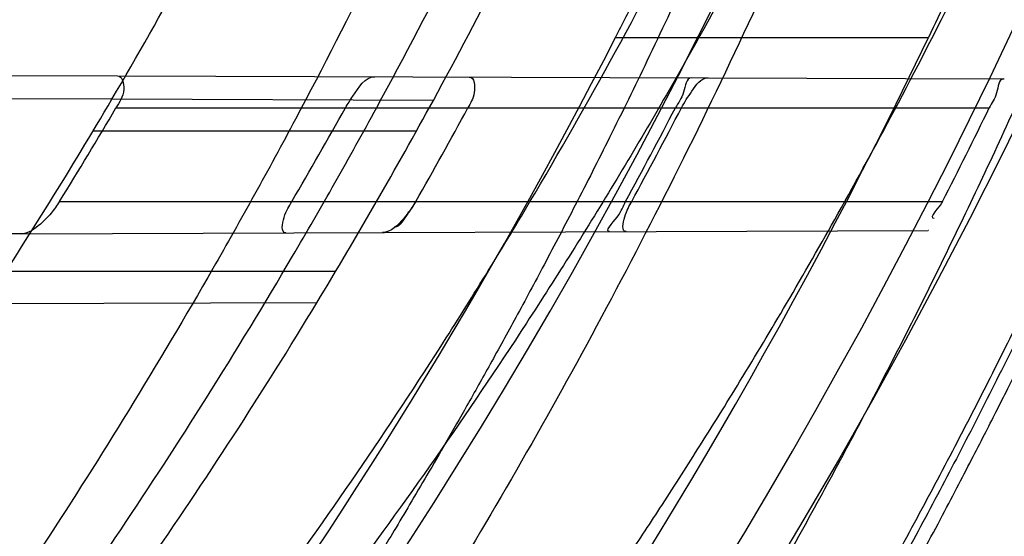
# Model space of a CAD drawing. Header units: millimetres. Extents: x 0 to 297, y 0 to 210.
# Tile 88 of 256: x 141.6695 to 141.7643, y 93.2968 to 93.3466. Entities that reach past the tile are written whole.
import ezdxf

# ---------------------------------------------------------------- set-up
doc = ezdxf.new("R2010")
doc.units = ezdxf.units.MM
doc.header["$LTSCALE"] = 16.335
doc.layers.get('0').update_dxf_attribs({"linetype": 'CONTINUOUS'})
for name, color, linetype in [('01_GLOBAL', 7, 'CONTINUOUS'), ('INTFCLR_1', 7, 'CONTINUOUS'), ('INTFCLR_144815', 7, 'CONTINUOUS')]:
    doc.layers.add(name, color=color, linetype=linetype)

msp = doc.modelspace()

# ---------------------------------------------------------------- linework, layer by layer
at = {"color": 7, "linetype": 'Continuous'}
msp.add_circle((142.5788034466, 92.2083412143), 3.42, dxfattribs=at)
at = {"color": 9, "linetype": 'Continuous'}
msp.add_arc((142.5788034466, 92.2083412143), 3.3761688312, 92.9674534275, 177.0325465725, dxfattribs=at)
at = {"layer": '01_GLOBAL', "color": 7, "linetype": 'Continuous'}
msp.add_circle((142.5788034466, 92.2083412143), 3.465, dxfattribs=at)
at = {"layer": 'INTFCLR_1', "color": 6, "linetype": 'Continuous'}
for p, q in [((141.5992258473, 93.34145601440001), (141.6788747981, 93.341177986)), ((141.7642351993, 93.3408800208), (141.7642709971, 93.3408798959)), ((141.6783353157, 93.3389298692), (141.6665647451, 93.33897095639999)), ((141.6696551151, 93.3259755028), (141.5872388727, 93.32568781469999)), ((141.7569869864, 93.3262803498), (141.7569505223, 93.3262802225))]:
    msp.add_line(p, q, dxfattribs=at)
at = {"layer": 'INTFCLR_1', "color": 9, "linetype": 'Continuous'}
for p, q in [((141.6788747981, 93.341177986), (141.7642351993, 93.3408800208)), ((141.7092979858, 93.3388217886), (141.6783353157, 93.3389298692)), ((141.6787271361, 93.3380928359), (141.7628447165, 93.3380928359)), ((141.7076592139, 93.3358428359), (141.6765069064, 93.3358428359)), ((141.6733032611, 93.3290928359), (141.7583541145, 93.3290928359)), ((141.6696551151, 93.3259755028), (141.7569505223, 93.3262802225)), ((141.699892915, 93.3223428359), (141.6681279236, 93.3223428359)), ((141.6980785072, 93.3193247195), (141.6660935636, 93.3192130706))]:
    msp.add_line(p, q, dxfattribs=at)
at = {"layer": 'INTFCLR_1', "color": 6, "linetype": 'Continuous'}
for centre, radius, start, end in [((141.273551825, 93.5765928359), 0.5431065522, 270, 90.00000002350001), ((141.273551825, 93.5765928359), 0.5161422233, 270, 90.00000002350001), ((141.273551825, 93.5765928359), 0.4693968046, 326.7481499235, 329.5812702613), ((141.273551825, 93.5765928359), 0.4963968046, 328.7836486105, 331.3802865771), ((141.2733141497, 93.5762817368), 0.470205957, 328.2843877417, 329.564842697), ((141.2736644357, 93.5768644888), 0.4893683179, 329.5817052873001, 330.7961649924), ((141.2733310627, 93.5762963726), 0.4997189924, 330.3510127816, 331.5315365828), ((141.2735937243, 93.576586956), 0.5172797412, 331.4155767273, 332.54483061), ((141.2741494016, 93.5765868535), 0.5173029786, 331.416991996, 332.5461806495), ((141.273592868, 93.5765875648), 0.5442858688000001, 332.9534276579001, 334.0122375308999)]:
    msp.add_arc(centre, radius, start, end, dxfattribs=at)
at = {"layer": 'INTFCLR_1', "color": 9, "linetype": 'Continuous'}
for radius, start, end in [(0.4693968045, 329.5812702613, 333.1113287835), (0.4963968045, 331.3802865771, 334.6943264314), (0.4963968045, 325.2879487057, 328.7836486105)]:
    msp.add_arc((141.273551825, 93.5765928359), radius, start, end, dxfattribs=at)
at = {"layer": 'INTFCLR_1', "color": 7, "linetype": 'Continuous'}
msp.add_arc((141.699237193, 93.3338831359), 0.0096575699, 321.9400444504, 330.26329359, dxfattribs=at)
at = {"layer": 'INTFCLR_1', "color": 6, "linetype": 'Continuous'}
for points, knots in [([(141.6277114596, 93.9635928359), (141.62722335, 93.9635928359), (141.6272941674, 93.9616186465), (141.6286240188, 93.9602168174), (141.6303773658, 93.9574436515), (141.6330579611, 93.9541787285), (141.636536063, 93.9498851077), (141.6409148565, 93.9446589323), (141.6460561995, 93.938503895), (141.6515635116, 93.9318371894), (141.6570035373, 93.92513003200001), (141.6620669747, 93.9187433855), (141.6667156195, 93.9127488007), (141.6709428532, 93.907173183), (141.6747632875, 93.9020253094), (141.678203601, 93.89729346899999), (141.6812975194, 93.892957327), (141.684076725, 93.8889918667), (141.6865629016, 93.8853864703), (141.6887839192, 93.8821174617), (141.6907670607, 93.879157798), (141.6925435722, 93.87647309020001), (141.6941233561, 93.874058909), (141.6955259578, 93.8718932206), (141.6967707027, 93.86995357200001), (141.6978866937, 93.8681999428), (141.6988796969, 93.86662771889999), (141.6997620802, 93.86522135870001), (141.7005836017, 93.8639042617), (141.7014128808, 93.86256652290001), (141.7023097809, 93.86111046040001), (141.7032931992, 93.8595026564), (141.7043734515, 93.85772284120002), (141.7055619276, 93.8557478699), (141.706875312, 93.8535443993), (141.7083246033, 93.8510862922), (141.7099237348, 93.84834019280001), (141.7116817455, 93.8452798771), (141.7136163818, 93.8418602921), (141.7157436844, 93.8380349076), (141.7180830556, 93.833744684), (141.7206593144, 93.82891480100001), (141.7234900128, 93.82347305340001), (141.726590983, 93.8173359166), (141.7299816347, 93.810401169), (141.7336899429, 93.8025259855), (141.7377398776, 93.7935382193), (141.7421529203, 93.78321811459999), (141.7469453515, 93.7713014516), (141.7521299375, 93.7574106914), (141.7576364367, 93.74122679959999), (141.7631009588, 93.7231958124), (141.7681397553, 93.7040775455), (141.7724835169, 93.68473862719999), (141.7760959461, 93.6653468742), (141.7789762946, 93.645979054), (141.7811396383, 93.6266321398), (141.78259316, 93.6073517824), (141.7833500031, 93.5881192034), (141.7834187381, 93.5689647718), (141.782807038, 93.54987085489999), (141.7815194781, 93.5308399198), (141.7795595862, 93.51188722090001), (141.7769236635, 93.4929746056), (141.7736112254, 93.47412732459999), (141.7696058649, 93.4553044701), (141.7649044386, 93.43652991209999), (141.7595680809, 93.41806413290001), (141.7539109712, 93.4008043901), (141.7483372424, 93.3854818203), (141.7431614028, 93.3723954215), (141.7384031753, 93.3611505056), (141.7340415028, 93.3514143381), (141.7300563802, 93.34293319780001), (141.7264192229, 93.3354991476), (141.7231040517, 93.3289574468), (141.7200858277, 93.32318225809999), (141.7173473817, 93.3180790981), (141.7148681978, 93.3135654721), (141.7126227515, 93.30956018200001), (141.7105887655, 93.305996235), (141.7087453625, 93.3028169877), (141.7070795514, 93.29998482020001), (141.705579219, 93.29746570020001), (141.7042282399, 93.2952218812), (141.7030062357, 93.2932118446), (141.701896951, 93.29140311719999), (141.7008702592, 93.2897422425), (141.6998448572, 93.28809591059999), (141.698741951, 93.2863382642), (141.697495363, 93.2843681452), (141.6960930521, 93.28217288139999), (141.6945138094, 93.27972619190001), (141.6927331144, 93.2769994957), (141.6907308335, 93.2739717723), (141.6884841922, 93.27062245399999), (141.6859642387, 93.26692415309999), (141.6831423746, 93.2628508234), (141.6799866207, 93.2583791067), (141.6764721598, 93.2534967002), (141.6725652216, 93.248182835), (141.668231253, 93.2424190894), (141.6634587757, 93.2362207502), (141.6582464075, 93.2296072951), (141.6526341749, 93.2226555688), (141.646910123, 93.21570810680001), (141.6415439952, 93.20927720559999), (141.6369559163, 93.20380754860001), (141.633315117, 93.19932400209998), (141.6305101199, 93.19592415), (141.6286771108, 93.1930397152), (141.6273060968, 93.1916061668), (141.6272194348, 93.1895928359), (141.6277114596, 93.1895928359)], [0, 0, 0, 0, 0.0017146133, 0.0041239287, 0.0077631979, 0.0127375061, 0.019147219, 0.0271011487, 0.0367138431, 0.0473099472, 0.0574795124, 0.0670486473, 0.07593967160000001, 0.0841262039, 0.0916267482, 0.0984583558, 0.1046766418, 0.1103381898, 0.1154683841, 0.1200606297, 0.1242209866, 0.1279830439, 0.1313690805, 0.1343557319, 0.1370466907, 0.1394649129, 0.141657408, 0.1435788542, 0.1452969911, 0.147110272, 0.1491076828, 0.1513042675, 0.1537308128, 0.1564212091, 0.1594011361, 0.1627417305, 0.1664450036, 0.1705638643, 0.1751393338, 0.1802462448, 0.1859394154, 0.1923045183, 0.1994748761, 0.2074861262, 0.2164579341, 0.2265900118, 0.2380620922, 0.2510852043, 0.2660147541, 0.2831767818, 0.3031618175, 0.3260557, 0.3493456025, 0.3725974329, 0.3956655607, 0.4186206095, 0.4413650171, 0.4640353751, 0.4865253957, 0.5089623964, 0.531306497, 0.5536180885, 0.5759523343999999, 0.598223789, 0.6206818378, 0.6431588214, 0.6658101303, 0.6886542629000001, 0.710664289, 0.7296002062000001, 0.7459208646, 0.7600932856, 0.7724882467, 0.7833944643, 0.793008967, 0.8015592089, 0.8091555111, 0.8158987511, 0.8219029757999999, 0.8272448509, 0.832028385, 0.8363175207, 0.8401542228, 0.8435703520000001, 0.8466171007, 0.8493545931, 0.8518335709, 0.8540704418, 0.8562135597, 0.8586467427, 0.8613594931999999, 0.864403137, 0.8677972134, 0.87158895, 0.8758429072, 0.8805481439, 0.8857559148, 0.8915631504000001, 0.8979547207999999, 0.9049814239, 0.9126947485, 0.9211229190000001, 0.9303127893, 0.9401736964, 0.9507020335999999, 0.9616958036, 0.9717974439, 0.9801138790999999, 0.9868020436, 0.9920080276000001, 0.9957951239, 0.9982716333, 1, 1, 1, 1]), ([(141.6277114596, 93.1895928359), (141.628171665, 93.1895928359), (141.6293857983, 93.19006169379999), (141.6315047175, 93.19118839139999), (141.6344755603, 93.1931057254), (141.6382959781, 93.1958294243), (141.6430293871, 93.1994736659), (141.6486619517, 93.204090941), (141.6548706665, 93.2094848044), (141.6611699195, 93.2152477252), (141.6671157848, 93.2209450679), (141.6725640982, 93.22637349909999), (141.6775235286, 93.2314965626), (141.6820174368, 93.23628843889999), (141.6860792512, 93.24074344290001), (141.6897364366, 93.2448601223), (141.6930192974, 93.248641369), (141.695970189, 93.25211257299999), (141.6986132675, 93.2552811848), (141.7009775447, 93.25816358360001), (141.7030883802, 93.2607771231), (141.7049778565, 93.2631493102), (141.7066938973, 93.26533073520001), (141.7083843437, 93.267503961), (141.7101852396, 93.2698473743), (141.7120971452, 93.2723692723), (141.7139888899, 93.2749001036), (141.7158471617, 93.2774191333), (141.7177807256, 93.2800762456), (141.719921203, 93.2830619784), (141.7223135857, 93.2864552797), (141.7249869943, 93.2903210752), (141.7279695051, 93.29472983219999), (141.7312859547, 93.2997545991), (141.7349620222, 93.3054853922), (141.739037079, 93.3120481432), (141.7435494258, 93.3195877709), (141.7485344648, 93.32828125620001), (141.7540294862, 93.3383627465), (141.760066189, 93.3501066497), (141.766684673, 93.36392390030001), (141.7737557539, 93.3800111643), (141.780825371, 93.39786298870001), (141.7874356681, 93.4166847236), (141.7933066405, 93.4357633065), (141.7983875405, 93.454912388), (141.8026952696, 93.4741114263), (141.8062277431, 93.4932588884), (141.8090134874, 93.5124067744), (141.811058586, 93.53147350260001), (141.8123825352, 93.5504894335), (141.8129971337, 93.5694357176), (141.8129122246, 93.5883156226), (141.8121342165, 93.6071403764), (141.8106673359, 93.62589803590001), (141.8085112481, 93.6445966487), (141.8056642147, 93.6632334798), (141.8021262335, 93.68178000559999), (141.7978831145, 93.7002777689), (141.7929277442, 93.71870359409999), (141.7872355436, 93.7370788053), (141.7808222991, 93.75530999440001), (141.7739442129, 93.77270942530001), (141.7670434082, 93.78846903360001), (141.7605810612, 93.8020326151), (141.7546880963, 93.8135696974), (141.7493295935, 93.823472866), (141.7444701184, 93.8320171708), (141.7400702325, 93.83943301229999), (141.7360941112, 93.8458959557), (141.7325006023, 93.8515538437), (141.7292596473, 93.8565142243), (141.726339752, 93.8608753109), (141.7237187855, 93.86470654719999), (141.7213647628, 93.8680818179), (141.7192605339, 93.87104888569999), (141.717372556, 93.87367216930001), (141.7156764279, 93.8759981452), (141.7140548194, 93.87819543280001), (141.7123690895, 93.88045363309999), (141.7105117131, 93.88291035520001), (141.7085985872, 93.8854056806), (141.7066793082, 93.8878747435), (141.7047357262, 93.8903431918), (141.7026024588, 93.8930148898), (141.7002196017, 93.8959525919), (141.69755058, 93.8991866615), (141.6945697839, 93.9027308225), (141.6912418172, 93.90660370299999), (141.6875371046, 93.9108152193), (141.6834171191, 93.91537787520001), (141.6788518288, 93.92028969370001), (141.6738154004, 93.9255385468), (141.6682758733, 93.9311042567), (141.6622344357, 93.93693821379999), (141.6557918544, 93.9428789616), (141.6493931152, 93.94847737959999), (141.6435362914, 93.95331061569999), (141.6386043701, 93.9571286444), (141.6346411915, 93.9599686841), (141.6315795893, 93.9619541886), (141.6294126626, 93.96311226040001), (141.6281767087, 93.9635928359), (141.6277114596, 93.9635928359)], [0, 0, 0, 0, 0.0015510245, 0.0042404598, 0.008161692, 0.0134191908, 0.0200669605, 0.0282845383, 0.0379646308, 0.04778133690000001, 0.0570562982, 0.0657163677, 0.0737008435, 0.0810864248, 0.08785639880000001, 0.09401872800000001, 0.09964461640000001, 0.1047327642, 0.1093734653, 0.1135510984, 0.1172970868, 0.1206958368, 0.1237721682, 0.1266512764, 0.1299751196, 0.1337328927, 0.1373171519, 0.1406241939, 0.1442827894, 0.1483924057, 0.1530055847, 0.1582756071, 0.1642330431, 0.1709447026, 0.1785661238, 0.1871788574, 0.1969791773, 0.2081785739, 0.2209513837, 0.2356728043, 0.2526768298, 0.2725784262, 0.2948857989, 0.3173719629, 0.3397942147, 0.362144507, 0.3841260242, 0.4060931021, 0.4277499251, 0.4493238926, 0.4707068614, 0.4919794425, 0.5131973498, 0.5343237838, 0.5554641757, 0.5765947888, 0.5977467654, 0.6189899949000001, 0.6402145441, 0.6616941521, 0.6832817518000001, 0.7050322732, 0.7268136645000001, 0.7463228, 0.7630041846, 0.7774428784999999, 0.7899800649, 0.8009502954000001, 0.8105690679, 0.8190401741, 0.8265233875, 0.8331581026, 0.8390096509, 0.8442114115, 0.8488026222, 0.8528784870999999, 0.8564706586, 0.8596954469, 0.8625805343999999, 0.8656744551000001, 0.8691928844, 0.8729603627, 0.8762716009, 0.879732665, 0.8835489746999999, 0.8877941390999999, 0.8924809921, 0.8976810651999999, 0.9034017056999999, 0.9096904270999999, 0.916584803, 0.9241199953, 0.932290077, 0.9411002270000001, 0.9505839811, 0.960593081, 0.9706330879, 0.9792338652, 0.9861845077, 0.991642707, 0.9956806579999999, 0.9984319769, 1, 1, 1, 1]), ([(141.6788747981, 93.341177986), (141.6793473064, 93.3411763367), (141.6797061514, 93.3394610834), (141.6790558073, 93.3386522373), (141.6787271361, 93.3380928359)], [0, 0, 0, 0, 0.4213878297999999, 1, 1, 1, 1]), ([(141.7008288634, 93.3380928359), (141.7010490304, 93.3384867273), (141.7017959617, 93.33956241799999), (141.7027211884, 93.34109474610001), (141.70365565, 93.3410914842)], [0, 0, 0, 0, 0.3256422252, 1, 1, 1, 1]), ([(141.7127549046, 93.3410597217), (141.7132740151, 93.3410579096), (141.7133771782, 93.3393070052), (141.7128784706, 93.3385624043), (141.7126238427, 93.3380928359)], [0, 0, 0, 0, 0.4928559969, 1, 1, 1, 1]), ([(141.7341507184, 93.3409850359), (141.7336298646, 93.340986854), (141.7335263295, 93.3393180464), (141.7328764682, 93.33859952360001), (141.7326132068, 93.3380928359)], [0, 0, 0, 0, 0.4770384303, 1, 1, 1, 1]), ([(141.733195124, 93.3380928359), (141.7334877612, 93.33865609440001), (141.7341714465, 93.3396376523), (141.7350653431, 93.3409818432), (141.735725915, 93.3409795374)], [0, 0, 0, 0, 0.4900277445, 1, 1, 1, 1]), ([(141.7642351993, 93.3408800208), (141.7637371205, 93.3408817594), (141.7636812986, 93.3392714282), (141.7630814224, 93.33857841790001), (141.7628447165, 93.3380928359)], [0, 0, 0, 0, 0.4797158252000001, 1, 1, 1, 1]), ([(141.6733032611, 93.3290928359), (141.6730547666, 93.3286907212), (141.6724842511, 93.32790158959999), (141.6713630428, 93.3267672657), (141.6703265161, 93.3259778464), (141.6696551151, 93.3259755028)], [0, 0, 0, 0, 0.2895293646, 0.5887639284, 1, 1, 1, 1]), ([(141.6950795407, 93.32606425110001), (141.6945856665, 93.3260625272), (141.6949305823, 93.3279414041), (141.6953812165, 93.3285972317), (141.6956722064, 93.3290928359)], [0, 0, 0, 0, 0.4621751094, 1, 1, 1, 1]), ([(141.72626845, 93.32617312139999), (141.725742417, 93.3261712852), (141.7274394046, 93.3278760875), (141.7275479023, 93.3285864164), (141.7278238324, 93.3290928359)], [0, 0, 0, 0, 0.4770224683, 1, 1, 1, 1]), ([(141.7278769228, 93.3261787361), (141.7274005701, 93.3261770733), (141.727761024, 93.3279713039), (141.7281457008, 93.328615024), (141.7284060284, 93.3290928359)], [0, 0, 0, 0, 0.46679429, 1, 1, 1, 1])]:
    msp.add_open_spline(points, degree=3, knots=knots, dxfattribs=at)
at = {"layer": 'INTFCLR_1', "color": 9, "linetype": 'Continuous'}
for points, knots in [([(141.7274621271, 93.7444100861), (141.7315912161, 93.73260804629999), (141.7390893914, 93.7083558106), (141.7462276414, 93.6771830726), (141.7497519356, 93.6563636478), (141.7511690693, 93.6465420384), (141.7520562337, 93.63993331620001), (141.7542266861, 93.62172821), (141.7563129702, 93.5917074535), (141.7560193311, 93.56158016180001), (141.75492511, 93.5431617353), (141.7544248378, 93.53644044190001), (141.7535799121, 93.5264371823), (141.7512498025, 93.5051367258), (141.7458257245, 93.4730218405), (141.7391945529, 93.44635307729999), (141.7346932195, 93.43104762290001), (141.7328673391, 93.4250457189), (141.7295794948, 93.4147503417), (141.7226337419, 93.3948776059), (141.7115361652, 93.3677887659), (141.7001192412, 93.3445285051), (141.6927555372, 93.3309518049), (141.6900841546, 93.32616319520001), (141.6861147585, 93.3191771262), (141.6775648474, 93.3047783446), (141.6639972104, 93.28405809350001), (141.6473654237, 93.26144055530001), (141.6353721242, 93.2466858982), (141.6284582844, 93.2385874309), (141.6258517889, 93.2355648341), (141.6214530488, 93.2305373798), (141.6133270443, 93.2214911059), (141.6044845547, 93.2120682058), (141.5965053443, 93.2037254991), (141.5917239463, 93.1987068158), (141.5879282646, 93.1946089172), (141.5854794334, 93.19177211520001), (141.5841304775, 93.1899788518), (141.5835709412, 93.18902726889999), (141.5832318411, 93.1883445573), (141.5833749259, 93.1874561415), (141.5852684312, 93.18784244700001), (141.5873513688, 93.1888408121), (141.5911230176, 93.19087984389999), (141.5947207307, 93.1931715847), (141.5976748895, 93.1951401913), (141.5995705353, 93.1964436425), (141.602756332, 93.1986733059), (141.6078515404, 93.20240372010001), (141.6149715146, 93.20793848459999), (141.62561538, 93.21669735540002), (141.6351418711, 93.22524116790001), (141.6434777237, 93.2332353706), (141.649452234, 93.23913163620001), (141.6602195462, 93.2502334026), (141.6755659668, 93.26754542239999), (141.6935858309, 93.2905631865), (141.7064887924, 93.3094194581), (141.7141583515, 93.3216829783), (141.7169899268, 93.32634221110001), (141.721250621, 93.3334910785), (141.7303494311, 93.3495428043), (141.743335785, 93.375597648), (141.7522698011, 93.3973723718), (141.7564146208, 93.40865082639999)], [0, 0, 0, 0, 0.0419354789, 0.08505031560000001, 0.1071497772, 0.1127379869, 0.1183317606, 0.1295131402, 0.1742263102, 0.2191466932, 0.230445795, 0.2361065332, 0.241751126, 0.2641147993, 0.3079545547, 0.3508736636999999, 0.3561840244, 0.3614616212, 0.3719139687, 0.3924297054, 0.4320526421, 0.4700131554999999, 0.4792642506, 0.483852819, 0.4884035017, 0.5062126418, 0.5400088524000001, 0.5714206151, 0.6003317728, 0.6037560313, 0.6071340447, 0.6137178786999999, 0.6261602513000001, 0.6479155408, 0.6570536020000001, 0.6648783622, 0.6711643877, 0.6757843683, 0.6774462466, 0.6786751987, 0.6794900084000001, 0.6799813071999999, 0.6813020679, 0.6842478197, 0.6888651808, 0.6950795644, 0.6987591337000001, 0.70073729, 0.7027989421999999, 0.7117993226, 0.7219139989, 0.7330405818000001, 0.7580265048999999, 0.7648041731, 0.7717766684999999, 0.7861782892, 0.816667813, 0.8493175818, 0.8841610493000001, 0.8932352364, 0.8978283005, 0.9024468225, 0.9211469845, 0.9596997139, 1, 1, 1, 1]), ([(141.5894748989, 93.1895928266), (141.5892979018, 93.1895928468), (141.5888645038, 93.1896782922), (141.5888868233, 93.190457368), (141.5893505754, 93.1912589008), (141.5901524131, 93.1924502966), (141.5913747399, 93.19393289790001), (141.5929802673, 93.19575471), (141.5949656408, 93.1978911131), (141.5971947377, 93.2002239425), (141.5996190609, 93.2027196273), (141.6031782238, 93.2063557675), (141.6105296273, 93.21384324), (141.6195432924, 93.22320786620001), (141.6278287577, 93.2322027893), (141.6323134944, 93.2372021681), (141.6349707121, 93.240207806), (141.642015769, 93.24825737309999), (141.6542358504, 93.2629238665), (141.6711890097, 93.2854196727), (141.6850238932, 93.3060388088), (141.6937443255, 93.3203727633), (141.6977917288, 93.32732574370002), (141.7005148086, 93.332090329), (141.7080176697, 93.34559306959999), (141.7196527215, 93.3687304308), (141.7309710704, 93.39569854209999), (141.7380553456, 93.41548603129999), (141.7414080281, 93.4257353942), (141.74326968, 93.43170979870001), (141.7478571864, 93.44693850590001), (141.754617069, 93.4734775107), (141.7601493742, 93.50545404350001), (141.7625257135, 93.5266628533), (141.7633872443, 93.5366215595), (141.7638973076, 93.5433123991), (141.7650129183, 93.56164671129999), (141.7653124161, 93.591641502), (141.7631848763, 93.6215275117), (141.7609722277, 93.63964749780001), (141.7600677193, 93.64622607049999), (141.758622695, 93.65600410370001), (141.7550282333, 93.6767350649), (141.7477475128, 93.7077732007), (141.7401050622, 93.7319029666), (141.7358975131, 93.7436438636)], [0, 0, 0, 0, 0.0008731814, 0.0017184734, 0.0032338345, 0.0055641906, 0.008732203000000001, 0.0127298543, 0.0175349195, 0.0231216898, 0.028646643, 0.0346996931, 0.0482229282, 0.0804128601, 0.09881585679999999, 0.1085510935, 0.1135452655, 0.1186072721, 0.1613234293, 0.207686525, 0.2575125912, 0.2837456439, 0.2904463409, 0.297201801, 0.3108185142, 0.3666506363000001, 0.4248611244, 0.4549770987, 0.470314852, 0.4780577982, 0.4858479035, 0.548777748, 0.6130125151, 0.6457681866, 0.6540348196, 0.6623247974, 0.6788712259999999, 0.7446474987, 0.8101274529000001, 0.8265054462, 0.8346996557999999, 0.8428862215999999, 0.8752668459, 0.9384715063, 1, 1, 1, 1]), ([(141.7649089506, 93.40958046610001), (141.7606921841, 93.39835655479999), (141.7516012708, 93.3766851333), (141.7383996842, 93.35077737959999), (141.729153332, 93.334819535), (141.7248221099, 93.3277097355), (141.7219426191, 93.32307423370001), (141.7141390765, 93.3108664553), (141.7010108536, 93.29209676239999), (141.682686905, 93.26919478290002), (141.6670865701, 93.25197248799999), (141.6561431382, 93.24092770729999), (141.6500687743, 93.23505894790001), (141.641588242, 93.22709638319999), (141.6318993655, 93.2185878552), (141.6210804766, 93.2098664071), (141.6138416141, 93.2043518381), (141.6086624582, 93.2006343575), (141.6054252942, 93.19841171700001), (141.6034970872, 93.1971115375), (141.6005042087, 93.19514859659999), (141.596782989, 93.19285223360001), (141.5933015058, 93.19093154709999), (141.5910052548, 93.189929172), (141.589904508, 93.1895927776), (141.5894748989, 93.1895928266)], [0, 0, 0, 0, 0.1254315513, 0.2455803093, 0.303919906, 0.3183349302, 0.3326730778, 0.3610075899, 0.4699051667, 0.5720939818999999, 0.66765685, 0.7128428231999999, 0.7347306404, 0.7560139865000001, 0.8345380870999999, 0.8695395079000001, 0.9013775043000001, 0.9297258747, 0.9362221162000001, 0.9424563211, 0.9540556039, 0.9736565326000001, 0.9882336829, 0.9955056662, 1, 1, 1, 1])]:
    msp.add_open_spline(points, degree=3, knots=knots, dxfattribs=at)
at = {"layer": 'INTFCLR_1', "color": 7, "linetype": 'Continuous'}
msp.add_open_spline([(141.7076229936, 93.329092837), (141.7072906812, 93.3285086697), (141.7064322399, 93.32737559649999), (141.7052157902, 93.32609132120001), (141.7043962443, 93.3260967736)], degree=3, knots=[0, 0, 0, 0, 0.4505609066, 1, 1, 1, 1], dxfattribs=at)
at = {"layer": 'INTFCLR_1', "color": 6, "linetype": 'Continuous'}
msp.add_open_spline([(141.7583541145, 93.3290928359), (141.7580767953, 93.32854965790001), (141.7569168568, 93.32745884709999), (141.7575267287, 93.327460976)], degree=3, dxfattribs=at)
at = {"layer": 'INTFCLR_1', "color": 7, "linetype": 'Continuous'}
msp.add_open_spline([(141.706841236, 93.3279293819), (141.7064546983, 93.32744417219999), (141.7061537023, 93.32660753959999), (141.7055333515, 93.3266053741)], degree=3, dxfattribs=at)
at = {"layer": 'INTFCLR_144815', "color": 9, "linetype": 'Continuous'}
msp.add_line((141.726852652, 93.3448894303), (141.7569966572, 93.3448894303), dxfattribs=at)
at = {"layer": 'INTFCLR_144815', "color": 6, "linetype": 'Continuous'}
for radius in [0.5743020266, 0.5472855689]:
    msp.add_circle((141.273551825, 93.5765928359), radius, dxfattribs=at)
for radius, start, end in [(0.7917112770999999, 313.9937911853, 154.5150993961), (0.7647112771, 312.9543589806, 154.5144414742), (0.73941501, 282.2440355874, 71.2863570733), (0.5949342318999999, 45.0000000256, 314.9999999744), (0.5938695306, 44.999999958, 315.000000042), (0.5930090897, 44.99999997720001, 315.0000000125), (0.5834285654, 308.490992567, 51.50900743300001), (0.6104450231, 316.9838592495, 43.0161407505), (0.5760164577, 313.9992414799, 46.00075850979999), (0.5361020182, 295.6072723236, 334.3927276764), (0.5090855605, 297.0737153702, 332.9262846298)]:
    msp.add_arc((141.273551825, 93.5765928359), radius, start, end, dxfattribs=at)
at = {"layer": 'INTFCLR_144815', "color": 9, "linetype": 'Continuous'}
for centre, radius, start, end in [((141.273551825, 93.5765928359), 0.7345008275, 292.4997540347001, 54.0964566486), ((141.2735550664, 93.5765943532), 0.6625959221, 292.4997540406, 54.09645665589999), ((141.2735749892, 93.5765983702), 0.6513931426, 311.2505121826, 48.7494878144), ((141.2735518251, 93.5765928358), 0.5937131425, 314.0862202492, 45.9137797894), ((141.273551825, 93.5765928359), 0.5795156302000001, 313.8592910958, 46.1407088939), ((141.273551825, 93.5765928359), 0.5757241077, 314.0319604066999, 45.9680396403)]:
    msp.add_arc(centre, radius, start, end, dxfattribs=at)
at = {"layer": 'INTFCLR_144815', "color": 6, "linetype": 'Continuous'}
for points, knots in [([(141.6746009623, 93.1760929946), (141.6743294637, 93.1760979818), (141.6739346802, 93.1770195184), (141.6745467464, 93.1778388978), (141.6750158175, 93.17883374), (141.6756162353, 93.1797931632), (141.6763427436, 93.18091902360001), (141.6772268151, 93.1822020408), (141.6782605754, 93.1836515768), (141.6794495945, 93.1852715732), (141.6807951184, 93.18706860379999), (141.6822994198, 93.18904864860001), (141.6839649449, 93.1912193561), (141.6857956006, 93.1935906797), (141.6877946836, 93.1961725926), (141.6899625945, 93.1989721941), (141.6922956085, 93.2019921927), (141.6947877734, 93.2052332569), (141.6974360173, 93.20870055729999), (141.7002434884, 93.21240829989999), (141.7032142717, 93.2163732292), (141.7063442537, 93.22060254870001), (141.7096232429, 93.2250961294), (141.7130388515, 93.22985135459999), (141.7165811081, 93.2348694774), (141.7202374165, 93.2401484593), (141.7239937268, 93.2456843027), (141.7278347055, 93.251470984), (141.731743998, 93.2575005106), (141.735704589, 93.26376313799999), (141.7396991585, 93.2702476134), (141.7437104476, 93.2769414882), (141.7477216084, 93.28383147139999), (141.7517165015, 93.2909037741), (141.7556799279, 93.2981444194), (141.7595977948, 93.3055395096), (141.7634572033, 93.3130754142), (141.767246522, 93.3207389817), (141.7709553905, 93.32851766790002), (141.7745746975, 93.3363996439), (141.7780965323, 93.3443738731), (141.7815140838, 93.35243008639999), (141.7848215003, 93.3605586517), (141.7880144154, 93.3687521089), (141.7910827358, 93.3769863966), (141.7940232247, 93.38525192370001), (141.7968372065, 93.39355072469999), (141.7995279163, 93.40189302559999), (141.8020958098, 93.4102817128), (141.8045374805, 93.4187064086), (141.8068514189, 93.42716225), (141.8090350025, 93.4356385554), (141.811086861, 93.444127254), (141.8130074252, 93.4526268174), (141.8147973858, 93.4611370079), (141.8164574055, 93.4696578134), (141.8179878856, 93.4781882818), (141.8193889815, 93.4867260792), (141.8206608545, 93.49526836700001), (141.8218038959, 93.5038134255), (141.8228186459, 93.5123607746), (141.8237055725, 93.5209097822), (141.8244651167, 93.5294599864), (141.8250976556, 93.5380107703), (141.8256035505, 93.54656205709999), (141.825983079, 93.55511352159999), (141.8262364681, 93.5636652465), (141.8263638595, 93.57221696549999), (141.8263653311, 93.5807687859), (141.8262408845, 93.58932047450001), (141.825990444, 93.5978721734), (141.8256138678, 93.6064236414), (141.8251109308, 93.61497493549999), (141.8244813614, 93.6235256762), (141.8237248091, 93.6320757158), (141.8228408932, 93.64062454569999), (141.821829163, 93.64917180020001), (141.8206891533, 93.6577167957), (141.8194203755, 93.6662587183), (141.8180223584, 93.67479645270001), (141.8164946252, 93.6833288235), (141.8148367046, 93.6918545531), (141.8130483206, 93.7003713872), (141.8111294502, 93.708876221), (141.8090801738, 93.7173660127), (141.8069004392, 93.7258386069), (141.8045900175, 93.7342926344), (141.8021489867, 93.7427256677), (141.7995780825, 93.7511333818), (141.7968786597, 93.7595102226), (141.794052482, 93.76785030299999), (141.7911015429, 93.7761479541), (141.7880284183, 93.78439680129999), (141.7848363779, 93.7925896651), (141.7815294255, 93.8007186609), (141.7781123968, 93.8087751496), (141.7745910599, 93.8167496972), (141.7709722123, 93.8246320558), (141.7672637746, 93.83241116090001), (141.7634748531, 93.84007518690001), (141.7596157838, 93.8476116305), (141.7556981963, 93.85500733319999), (141.7517349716, 93.8622486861), (141.7477402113, 93.8693217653), (141.7437291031, 93.8762126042), (141.7397177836, 93.8829074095), (141.7357230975, 93.8893928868), (141.7317622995, 93.8956565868), (141.7278527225, 93.90168723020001), (141.7240113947, 93.9074750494), (141.7202546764, 93.9130120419), (141.7165979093, 93.9182921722), (141.7130551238, 93.92331147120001), (141.7096387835, 93.92806808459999), (141.7063596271, 93.93256220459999), (141.7032265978, 93.9367959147), (141.7002468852, 93.9407729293), (141.6974259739, 93.9444983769), (141.6947677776, 93.947978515), (141.6922747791, 93.9512204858), (141.689948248, 93.9542320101), (141.6877884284, 93.957021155), (141.6857947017, 93.9595961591), (141.6839658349, 93.96196516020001), (141.6823001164, 93.9641361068), (141.6807955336, 93.9661165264), (141.6794499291, 93.96791362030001), (141.6782609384, 93.9695336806), (141.6772266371, 93.97098359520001), (141.6763438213, 93.9722659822), (141.6756133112, 93.9733940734), (141.6750243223, 93.9743472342), (141.6745991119, 93.9751992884), (141.6741632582, 93.9759468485), (141.6741898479, 93.9770851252), (141.6746009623, 93.97709267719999)], [0, 0, 0, 0, 0.0009311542, 0.0023661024, 0.0034197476, 0.004708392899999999, 0.006238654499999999, 0.0080169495, 0.0100497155, 0.0123440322, 0.0149074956, 0.0177478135, 0.0208710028, 0.0242896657, 0.0280205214, 0.0320682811, 0.0364316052, 0.0411066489, 0.04608797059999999, 0.0513925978, 0.0570544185, 0.0630770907, 0.069434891, 0.0761294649, 0.08315356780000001, 0.09049758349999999, 0.0981493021, 0.1060937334, 0.1143137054, 0.1227901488, 0.1315025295, 0.1404294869, 0.1495493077, 0.1588404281, 0.1682819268, 0.1778537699, 0.1875370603, 0.197314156, 0.207168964, 0.217086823, 0.2270545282, 0.2370604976, 0.2470942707, 0.2571461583, 0.2672135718, 0.2772260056, 0.2872285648, 0.2972614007, 0.3072826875, 0.3173107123, 0.3273382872, 0.3373435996, 0.3473246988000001, 0.3572841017, 0.367223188, 0.3771444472, 0.387051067, 0.3969410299, 0.4068119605, 0.4166652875, 0.4265028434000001, 0.4363264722, 0.4461370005, 0.4559367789, 0.4657270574, 0.4755104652, 0.4852884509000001, 0.4950636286, 0.5048374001, 0.5146124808, 0.5243903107, 0.5341735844, 0.5439637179, 0.5537632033, 0.5635732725, 0.5733961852, 0.5832332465, 0.5930862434, 0.6029564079, 0.6128446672, 0.6227518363, 0.6326790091, 0.6426268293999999, 0.6525927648, 0.6625749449, 0.6725742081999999, 0.6825911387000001, 0.6926266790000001, 0.7026779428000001, 0.7127386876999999, 0.7228052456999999, 0.7328732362, 0.7429368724, 0.7529895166, 0.7630233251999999, 0.7730292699, 0.7829971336, 0.7929151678, 0.8027701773, 0.8125475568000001, 0.8222311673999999, 0.8318035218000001, 0.8412455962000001, 0.8505374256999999, 0.8596580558, 0.8685859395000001, 0.8772993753, 0.8857769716, 0.8939982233, 0.9019439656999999, 0.9095970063, 0.9169424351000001, 0.9239679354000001, 0.9306640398, 0.9370242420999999, 0.9430448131, 0.9487246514, 0.9540648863, 0.9590688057, 0.9637413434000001, 0.9680887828, 0.9721183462, 0.9758379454, 0.9792560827, 0.9823810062, 0.9852211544, 0.9877847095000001, 0.9900792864, 0.992112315, 0.993890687, 0.995421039, 0.9967097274, 0.9977633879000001, 0.9985900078, 1, 1, 1, 1]), ([(141.6876600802, 93.9635928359), (141.6873876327, 93.9635928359), (141.6869901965, 93.9626640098), (141.6875708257, 93.9618304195), (141.6880138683, 93.96081402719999), (141.6885845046, 93.9598337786), (141.6892758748, 93.95868324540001), (141.6901180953, 93.95737211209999), (141.6911032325, 93.9558912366), (141.6922361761, 93.95423713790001), (141.693517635, 93.95240368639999), (141.6949495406, 93.9503850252), (141.696533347, 93.9481745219), (141.6982702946, 93.94576541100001), (141.7001613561, 93.9431504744), (141.702206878, 93.9403225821), (141.7044067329, 93.93727439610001), (141.7067598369, 93.9339990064), (141.7092643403, 93.9304896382), (141.7119171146, 93.9267403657), (141.7147138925, 93.9227459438), (141.7176489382, 93.9185023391), (141.7207150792, 93.9140067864), (141.7239035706, 93.9092581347), (141.7272041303, 93.90425699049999), (141.7306050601, 93.8990057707), (141.7340933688, 93.8935087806), (141.737654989, 93.8877721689), (141.7412750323, 93.881803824), (141.7449380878, 93.87561318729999), (141.7486285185, 93.8692110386), (141.7523307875, 93.8626091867), (141.7560297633, 93.8558201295), (141.759710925, 93.848856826), (141.7633605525, 93.841732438), (141.7669658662, 93.83446010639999), (141.7705151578, 93.82705267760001), (141.7739978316, 93.81952255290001), (141.7774044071, 93.81188158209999), (141.7807265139, 93.8041409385), (141.7839568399, 93.7963110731), (141.7870890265, 93.7884017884), (141.7901177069, 93.7804219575), (141.7930382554, 93.77237995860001), (141.7958469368, 93.7642830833), (141.7985405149, 93.75613842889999), (141.8011165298, 93.74795190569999), (141.8035728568, 93.7397293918), (141.8059080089, 93.7314755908), (141.8081207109, 93.7231952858), (141.8102101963, 93.71489212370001), (141.8121758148, 93.70656992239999), (141.814017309, 93.698231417), (141.8157344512, 93.6898796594), (141.8173273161, 93.68151664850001), (141.8187959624, 93.67314474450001), (141.8201406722, 93.66476527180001), (141.8213616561, 93.6563800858), (141.8224592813, 93.6479900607), (141.823433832, 93.6395966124), (141.8242856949, 93.6312001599), (141.8250151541, 93.62280178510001), (141.8256225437, 93.6144016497), (141.8261081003, 93.60600059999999), (141.8264720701, 93.59759857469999), (141.826714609, 93.58919624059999), (141.8268358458, 93.5807934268), (141.8268358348, 93.5723907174), (141.8267145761, 93.56398791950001), (141.8264720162, 93.55558560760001), (141.8261080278, 93.5471836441), (141.8256224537, 93.5387826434), (141.8250150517, 93.5303826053), (141.8242855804, 93.5219843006), (141.823433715, 93.5135879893), (141.8224591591, 93.5051946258), (141.8213615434, 93.496804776), (141.8201405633, 93.4884196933), (141.818795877, 93.48004042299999), (141.8173272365, 93.4716685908), (141.8157344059, 93.4633057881), (141.8140172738, 93.4549540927), (141.8121758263, 93.4466158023), (141.8102102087, 93.43829360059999), (141.8081207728, 93.4299906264), (141.805908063, 93.4217102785), (141.8035729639, 93.4134566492), (141.801116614, 93.4052340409), (141.7985406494, 93.3970476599), (141.7958470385, 93.38890288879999), (141.7930384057, 93.3808061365), (141.7901178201, 93.3727640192), (141.7870891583, 93.3647842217), (141.7839569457, 93.3568748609), (141.7807266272, 93.34904500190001), (141.7774045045, 93.3413043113), (141.7739979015, 93.33366327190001), (141.7705152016, 93.3261330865), (141.7669658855, 93.3187256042), (141.7633605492, 93.3114532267), (141.759710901, 93.30432879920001), (141.7560297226, 93.2973654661), (141.7523307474, 93.29057641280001), (141.748628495, 93.2839745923), (141.7449380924, 93.2775724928), (141.7412750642, 93.27138190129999), (141.737655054, 93.2654136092), (141.7340934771, 93.2596770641), (141.7306052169, 93.25418014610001), (141.7272043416, 93.24892900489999), (141.7239038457, 93.2439279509), (141.7207154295, 93.2391794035), (141.7176493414, 93.23468391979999), (141.7147143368, 93.23044036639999), (141.7119175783, 93.226445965), (141.7092648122, 93.2226966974), (141.7067603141, 93.2191873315), (141.7044071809, 93.2159118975), (141.702207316, 93.21286369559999), (141.700161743, 93.2100357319), (141.6982706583, 93.2074207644), (141.6965336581, 93.2050115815), (141.6949498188, 93.2028010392), (141.6935178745, 93.2007823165), (141.6922363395, 93.1989487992), (141.691103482, 93.19729470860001), (141.6901178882, 93.1958135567), (141.6892769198, 93.1945030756), (141.6885816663, 93.193350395), (141.6880221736, 93.19237622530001), (141.6876198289, 93.19150727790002), (141.6872095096, 93.190741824), (141.687244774, 93.1895928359), (141.6876600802, 93.1895928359)], [0, 0, 0, 0, 0.0009748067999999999, 0.0024843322, 0.0035889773, 0.0049377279, 0.0065370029, 0.0083930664, 0.0105121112, 0.0129009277, 0.0155662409, 0.0185155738, 0.0217561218, 0.0252958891, 0.029142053, 0.0333024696, 0.0377835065, 0.0425919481, 0.0477324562, 0.0532095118, 0.059024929, 0.0651792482, 0.071670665, 0.0784946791, 0.0856442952, 0.09310988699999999, 0.1008792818, 0.1089378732, 0.1172690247, 0.1258543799, 0.1346742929, 0.1437082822, 0.1529356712, 0.1623360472, 0.1718891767, 0.1815756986, 0.1913773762, 0.2012771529, 0.211259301, 0.2213094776, 0.2314148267, 0.2415638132, 0.2517458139, 0.2619526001, 0.2721754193, 0.2824085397, 0.2926450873, 0.3028812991, 0.3131119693, 0.3233349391, 0.3335463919, 0.3437455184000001, 0.3539296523, 0.3640990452, 0.3742517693, 0.3843890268, 0.3945097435, 0.4046157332, 0.4147062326, 0.4247836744, 0.4348478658, 0.4449015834, 0.4549448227, 0.4649806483, 0.4750093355, 0.4850340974, 0.4950553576, 0.5050763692, 0.5150976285, 0.5251223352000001, 0.5351510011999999, 0.5451866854, 0.5552299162, 0.5652834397, 0.5753475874, 0.5854247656, 0.5955152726, 0.6056208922, 0.6157416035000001, 0.6258785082, 0.6360313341, 0.6462002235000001, 0.6563845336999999, 0.6665832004, 0.6767949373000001, 0.6870173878, 0.6972484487, 0.7074841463, 0.7177211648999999, 0.7279537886, 0.7381770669, 0.7483834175, 0.7585658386, 0.7687147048, 0.7788200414, 0.7888703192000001, 0.7988525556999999, 0.8087524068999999, 0.8185541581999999, 0.8282407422, 0.8377939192, 0.8471943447, 0.8564217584, 0.8654556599, 0.8742755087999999, 0.8828608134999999, 0.8911918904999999, 0.8992503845, 0.907019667, 0.9144851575, 0.9216346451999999, 0.9284584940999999, 0.9349497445, 0.9411040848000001, 0.9469194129, 0.9523964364, 0.9575370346, 0.9623454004, 0.9668266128, 0.9709869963, 0.9748333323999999, 0.9783730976, 0.9816137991, 0.9845631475, 0.9872286, 0.9896174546, 0.9917366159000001, 0.9935927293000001, 0.995192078, 0.9965408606, 0.9976455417, 0.9985140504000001, 1, 1, 1, 1]), ([(141.7908088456, 93.5765928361), (141.7908088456, 93.57127953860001), (141.7906525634, 93.5606470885), (141.7899491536, 93.5447010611), (141.7887751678, 93.5287546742), (141.7871271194, 93.51280914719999), (141.7850015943, 93.4968670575), (141.7823948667, 93.48093315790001), (141.7793016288, 93.4650146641), (141.7757175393, 93.4491220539), (141.7716413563, 93.43326967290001), (141.7670698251, 93.4174789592), (141.7620073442, 93.4017749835), (141.7564585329, 93.38619054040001), (141.7504384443, 93.37076715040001), (141.7439673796, 93.3555543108), (141.7370796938, 93.3406137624), (141.7298227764, 93.3260176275), (141.7222605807, 93.3118515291), (141.7144767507, 93.2982091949), (141.7065733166, 93.2851908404), (141.6986695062, 93.27289842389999), (141.6908948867, 93.2614257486), (141.6833811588, 93.2508500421), (141.6762501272, 93.24122325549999), (141.6696044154, 93.2325659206), (141.6635210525, 93.2248708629), (141.6580483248, 93.21810683), (141.6532152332, 93.2122208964), (141.649021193, 93.2071580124), (141.6454650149, 93.20284632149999), (141.6425175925, 93.1992446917), (141.6401862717, 93.1962576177), (141.6383808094, 93.1939484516), (141.6372501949, 93.19201130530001), (141.6363191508, 93.19093734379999), (141.6364430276, 93.1895928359), (141.6367999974, 93.1895928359)], [0, 0, 0, 0, 0.0373969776, 0.0748305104, 0.1123278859, 0.1499208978, 0.1876426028, 0.2255106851, 0.2635438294, 0.3017616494, 0.3401610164, 0.3787310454, 0.4174490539, 0.4562752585, 0.4951477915, 0.5339633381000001, 0.5726158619, 0.6109244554, 0.6486768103, 0.6856239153, 0.7214601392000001, 0.7558561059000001, 0.7884730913, 0.8189949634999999, 0.8471589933, 0.8727898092, 0.8958085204, 0.9161981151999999, 0.9340282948, 0.9494114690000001, 0.9624736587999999, 0.9733586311, 0.9821878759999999, 0.9890812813, 0.9941468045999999, 0.9974875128, 1, 1, 1, 1]), ([(141.6617698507, 93.1760929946), (141.6615040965, 93.17609779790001), (141.6610997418, 93.1769862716), (141.6617182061, 93.17778748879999), (141.6621863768, 93.17874933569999), (141.6627882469, 93.1796796), (141.6635160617, 93.1807709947), (141.6644022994, 93.1820153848), (141.6654390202, 93.1834218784), (141.6666320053, 93.1849944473), (141.6679824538, 93.1867393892), (141.669492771, 93.18866264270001), (141.6711648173, 93.1907708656), (141.6730004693, 93.19307116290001), (141.6750016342, 93.19557147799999), (141.6771699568, 93.1982801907), (141.6795068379, 93.20120624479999), (141.6820130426, 93.20435872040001), (141.6846888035, 93.20774703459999), (141.6875331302, 93.2113801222), (141.6905433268, 93.2152658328), (141.6937142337, 93.21940988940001), (141.6970382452, 93.2238157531), (141.700505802, 93.22848506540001), (141.7041058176, 93.2334180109), (141.7078256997, 93.23861312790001), (141.7116512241, 93.2440668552), (141.7155666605, 93.24977337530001), (141.7195551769, 93.2557248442), (141.723599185, 93.261911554), (141.7276807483, 93.26832222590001), (141.7317819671, 93.2749443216), (141.7358853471, 93.2817643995), (141.7399741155, 93.28876846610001), (141.7440324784, 93.2959423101), (141.7480458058, 93.3032717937), (141.7520007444, 93.3107430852), (141.7558852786, 93.3183428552), (141.7596887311, 93.3260584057), (141.763401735, 93.3338777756), (141.7670161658, 93.3417897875), (141.7705250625, 93.34978408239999), (141.7739225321, 93.35785111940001), (141.7772036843, 93.36598224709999), (141.7803644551, 93.374169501), (141.7834015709, 93.3824057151), (141.7863124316, 93.3906844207), (141.7890950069, 93.3989997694), (141.7917478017, 93.4073466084), (141.7942696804, 93.4157201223), (141.7966599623, 93.4241163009), (141.7989181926, 93.4325313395), (141.8010442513, 93.44096216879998), (141.8030381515, 93.44940584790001), (141.8049001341, 93.45786006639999), (141.806630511, 93.4663226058), (141.8082297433, 93.47479181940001), (141.8096983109, 93.48326611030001), (141.8110367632, 93.4917442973), (141.8122456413, 93.50022525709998), (141.8133255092, 93.50870822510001), (141.8142768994, 93.517192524), (141.8151003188, 93.5256776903), (141.8157962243, 93.5341633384), (141.8163650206, 93.5426492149), (141.81680705, 93.5511351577), (141.8171225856, 93.5596210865), (141.8173118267, 93.568106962), (141.8173538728, 93.5737644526), (141.8173538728, 93.5765928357)], [0, 0, 0, 0, 0.00181501, 0.0045946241, 0.006643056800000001, 0.0091526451, 0.0121366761, 0.0156081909, 0.0195807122, 0.0240687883, 0.0290862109, 0.0346476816, 0.0407671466, 0.0474603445, 0.0547437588, 0.0626358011, 0.0711532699, 0.0803146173, 0.09013637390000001, 0.1006350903, 0.1118217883, 0.1237004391, 0.136266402, 0.1495090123, 0.1634151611, 0.1779670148, 0.1931399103, 0.2089038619, 0.225223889, 0.2420611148, 0.2593736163, 0.2771176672, 0.2952488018, 0.3137228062, 0.3324966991, 0.3515294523, 0.3707824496, 0.3902198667, 0.4098089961, 0.4295201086, 0.4493266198, 0.4692049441, 0.4891342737, 0.5090965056, 0.5290766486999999, 0.5490606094, 0.5690374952, 0.588998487, 0.6089348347, 0.6288413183, 0.6487120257, 0.6685443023, 0.6883346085, 0.7080823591, 0.727785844, 0.7474459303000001, 0.7670626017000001, 0.7866380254, 0.8061732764, 0.8256710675, 0.8451338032, 0.8645648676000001, 0.88396741, 0.9033451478, 0.9227018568, 0.9420414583, 0.9613681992, 0.9806862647, 1, 1, 1, 1]), ([(141.697273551, 93.1987577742), (141.6967799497, 93.19876639), (141.6969977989, 93.20071470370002), (141.6979966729, 93.20218160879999), (141.6994788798, 93.20494463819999), (141.7016336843, 93.20820177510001), (141.7044286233, 93.21240306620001), (141.7078886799, 93.2174400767), (141.7120101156, 93.2234249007), (141.7166417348, 93.2301918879), (141.7214502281, 93.2373217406), (141.7260779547, 93.244329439), (141.7303241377, 93.2508937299), (141.7341755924, 93.2569834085), (141.7376517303, 93.262598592), (141.7407854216, 93.2677615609), (141.7435925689, 93.2724770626), (141.7461025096, 93.2767679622), (141.7483413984, 93.28065915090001), (141.7503553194, 93.2842133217), (141.7523056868, 93.2877024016), (141.7542810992, 93.2912888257), (141.756251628, 93.29492474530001), (141.7580746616, 93.29834009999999), (141.7596819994, 93.3013947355), (141.7610993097, 93.3041215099), (141.7623496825, 93.306553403), (141.7635115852, 93.308836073), (141.7646807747, 93.311157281), (141.7659513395, 93.31370689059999), (141.7673560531, 93.3165600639), (141.7689129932, 93.3197656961), (141.7706388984, 93.3233755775), (141.7725498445, 93.3274446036), (141.7746595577, 93.332028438), (141.7769897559, 93.33720993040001), (141.7795554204, 93.3430711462), (141.7823768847, 93.349717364), (141.7854814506, 93.3572928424), (141.7888947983, 93.3659765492), (141.7926360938, 93.3759843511), (141.796710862, 93.38754701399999), (141.8011256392, 93.4010114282), (141.8057663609, 93.4164953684), (141.8103228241, 93.4334780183), (141.8144933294, 93.4511964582), (141.8181123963, 93.4690259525), (141.8211696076, 93.4869143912), (141.8236662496, 93.5048355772), (141.8256051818, 93.52279889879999), (141.8269849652, 93.5407541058), (141.8278090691, 93.5586917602), (141.8279920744, 93.5706326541), (141.8279920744, 93.5765928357)], [0, 0, 0, 0, 0.0036397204, 0.0085369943, 0.0157954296, 0.0255088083, 0.0378134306, 0.0528137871, 0.0706279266, 0.09136563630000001, 0.1132788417, 0.1340284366, 0.1532798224, 0.1709168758, 0.1871507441, 0.2019689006, 0.2154440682, 0.2276101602, 0.2386187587, 0.2485421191, 0.257728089, 0.268088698, 0.2787291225, 0.288218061, 0.2966314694, 0.3041773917, 0.3108751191, 0.3167920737, 0.3230614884, 0.3300369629, 0.337794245, 0.3465081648, 0.3563110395, 0.3672939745, 0.3796510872, 0.3935134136, 0.4091801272, 0.426821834, 0.4467452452, 0.4695381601, 0.4956096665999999, 0.5255127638, 0.5599184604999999, 0.6000687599, 0.6446728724, 0.6895337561, 0.7342496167, 0.7787833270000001, 0.8233104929, 0.8676315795, 0.9119694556, 0.9560574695, 1, 1, 1, 1]), ([(141.854556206, 93.5765928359), (141.854556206, 93.5706762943), (141.854365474, 93.5588297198), (141.8535059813, 93.5410620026), (141.8520698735, 93.5232926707), (141.8500539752, 93.5055347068), (141.8474538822, 93.4877964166), (141.8442648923, 93.4700896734), (141.840482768, 93.4524313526), (141.8361049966, 93.4348449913), (141.8311322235, 93.41736213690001), (141.8255700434, 93.4000233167), (141.819431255, 93.3828798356), (141.8127387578, 93.3659952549), (141.8055286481, 93.3494466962), (141.7978537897, 93.3333254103), (141.7897868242, 93.31773612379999), (141.7814226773, 93.30279495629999), (141.7728785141, 93.2886241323), (141.7642909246, 93.2753446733), (141.7558091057, 93.2630662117), (141.7475842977, 93.2518765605), (141.7397583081, 93.2418334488), (141.7324520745, 93.2329600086), (141.7257590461, 93.22524627), (141.7197426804, 93.21865504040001), (141.7144386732, 93.213129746), (141.7098617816, 93.2086063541), (141.7060075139, 93.2050123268), (141.702872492, 93.202296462), (141.7004230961, 93.20036749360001), (141.6986830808, 93.19924023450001), (141.6976587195, 93.1987510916), (141.6972735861, 93.19875781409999)], [0, 0, 0, 0, 0.0421262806, 0.0843423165, 0.1266346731, 0.1690355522, 0.2115703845, 0.2542598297, 0.2971145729, 0.3401274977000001, 0.3832739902, 0.4265077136, 0.469754, 0.5129025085, 0.5558024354, 0.5982549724, 0.6400077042, 0.6807572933, 0.7201506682, 0.7578062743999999, 0.7933380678, 0.8263892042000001, 0.8566710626, 0.8839813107, 0.9082202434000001, 0.9293779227, 0.9475164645, 0.9627449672, 0.9751972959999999, 0.9850122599, 0.9923225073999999, 0.9972574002, 1, 1, 1, 1]), ([(141.726852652, 93.3448894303), (141.727532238, 93.3462189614), (141.7288763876, 93.3488683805), (141.7308471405, 93.3528108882), (141.7327535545, 93.35668007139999), (141.7345758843, 93.3604290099), (141.7363093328, 93.3640402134), (141.7379391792, 93.36747341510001), (141.7394650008, 93.3707179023), (141.7408785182, 93.37374504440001), (141.742179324, 93.37654382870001), (141.7433646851, 93.3790978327), (141.7444333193, 93.38139463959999), (141.7453873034, 93.3834291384), (141.7462236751, 93.3851906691), (141.7469478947, 93.38667327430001), (141.7475477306, 93.38787959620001), (141.7481202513, 93.3888983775), (141.7484570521, 93.3895711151), (141.7487416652, 93.3898277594)], [0, 0, 0, 0, 0.08958531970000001, 0.1782448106, 0.2644461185, 0.3483747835, 0.4283368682, 0.5047777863, 0.5763910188, 0.6434497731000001, 0.7052238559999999, 0.7615617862, 0.8123844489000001, 0.8572091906, 0.8963887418, 0.9293517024, 0.9562828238, 0.9770066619, 1, 1, 1, 1]), ([(141.7776580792, 93.3898277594), (141.7773910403, 93.3895807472), (141.777081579, 93.3889416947), (141.7765607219, 93.387976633), (141.7760249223, 93.3868515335), (141.7753844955, 93.38548025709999), (141.7746471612, 93.38385144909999), (141.7738123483, 93.3819798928), (141.7728897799, 93.3798900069), (141.7718784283, 93.3775878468), (141.7707673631, 93.3750554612), (141.769563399, 93.37231732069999), (141.7682639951, 93.36937743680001), (141.7668808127, 93.366269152), (141.7654041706, 93.3629780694), (141.7638439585, 93.35953596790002), (141.7622070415, 93.35596575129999), (141.7605154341, 93.35231921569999), (141.758774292, 93.3486162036), (141.7575964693, 93.3461409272), (141.7569966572, 93.3448894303)], [0, 0, 0, 0, 0.0220565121, 0.0416851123, 0.06700290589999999, 0.09741728, 0.13352119, 0.1753857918, 0.2216826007, 0.2720342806, 0.3278515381, 0.3893596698, 0.4533993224, 0.5227438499, 0.5956453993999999, 0.6721162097, 0.7518909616, 0.8337900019, 0.9158514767, 1, 1, 1, 1])]:
    msp.add_open_spline(points, degree=3, knots=knots, dxfattribs=at)
at = {"layer": 'INTFCLR_144815', "color": 9, "linetype": 'Continuous'}
for points, knots in [([(141.7609022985, 93.20034115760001), (141.7620080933, 93.2018929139), (141.7664373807, 93.2081464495), (141.7745062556, 93.21986458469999), (141.7852405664, 93.2363177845), (141.7934907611, 93.2498335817), (141.7991564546, 93.2595646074), (141.8031329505, 93.26653595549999), (141.8102142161, 93.2793579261), (141.8201718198, 93.2986919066), (141.8316577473, 93.3234349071), (141.8397344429, 93.3430394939), (141.8444717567, 93.35553977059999), (141.8462083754, 93.3602474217), (141.8488104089, 93.36743275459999), (141.854302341, 93.3833435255), (141.8619713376, 93.4085340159), (141.8698162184, 93.43988799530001), (141.8751080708, 93.4669448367), (141.8781105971, 93.48640225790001), (141.8796293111, 93.49778510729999), (141.8816898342, 93.5150428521), (141.883907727, 93.54130267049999), (141.8845709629, 93.56474659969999), (141.8845709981, 93.5765928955)], [0, 0, 0, 0, 0.0141977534, 0.0570997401, 0.1060018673, 0.1605593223, 0.1750635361, 0.1899029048, 0.2203592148, 0.2841982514, 0.3519009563, 0.42356155, 0.4421237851, 0.4515054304, 0.4609492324, 0.4990648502, 0.5769114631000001, 0.6570654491, 0.7397891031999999, 0.7822307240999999, 0.8037455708, 0.8253529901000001, 0.9117316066, 1, 1, 1, 1]), ([(141.8533455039, 93.5544363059), (141.8529190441, 93.54265841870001), (141.8513183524, 93.518095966), (141.8474486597, 93.4873760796), (141.8438969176, 93.4669439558), (141.8420895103, 93.4576181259), (141.8408454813, 93.451453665), (141.837312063, 93.4349251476), (141.8306732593, 93.40869879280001), (141.821756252, 93.3804621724), (141.8148692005, 93.36146337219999), (141.8108170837, 93.3509572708), (141.804778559, 93.33590047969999), (141.7973401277, 93.31894329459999), (141.7894060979, 93.3025317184), (141.7848866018, 93.29358754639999), (141.7783364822, 93.2809825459), (141.7685658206, 93.2633532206), (141.7554714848, 93.2417562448), (141.7448756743, 93.22550578), (141.738252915, 93.2157619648), (141.7354010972, 93.21162138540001), (141.7336146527, 93.2090397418), (141.7292505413, 93.20277289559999), (141.7230303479, 93.1939702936), (141.7172796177, 93.1857926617), (141.714361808, 93.1813068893), (141.7130874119, 93.17926968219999), (141.7119969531, 93.1772845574), (141.7112616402, 93.17572320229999), (141.711189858, 93.1747259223), (141.7113927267, 93.17454895)], [0, 0, 0, 0, 0.0858001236, 0.1790833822, 0.2252548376, 0.2367557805, 0.2482389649, 0.2710367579, 0.3598009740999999, 0.445061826, 0.4864888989, 0.5069045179, 0.5270361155, 0.6045890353, 0.6416374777, 0.6597341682, 0.6775421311, 0.7450519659, 0.8064210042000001, 0.8613741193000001, 0.8862623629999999, 0.8921897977, 0.8979757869, 0.909117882, 0.9477859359, 0.9764348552, 0.98192108, 0.9867019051, 0.9940016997, 0.9980401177, 1, 1, 1, 1]), ([(141.7249601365, 93.18037218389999), (141.7247582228, 93.1805370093), (141.7248397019, 93.1815314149), (141.7256174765, 93.1830413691), (141.7267474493, 93.1849924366), (141.728069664, 93.1869876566), (141.7310967, 93.19139567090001), (141.7370457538, 93.199428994), (141.7434730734, 93.2080832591), (141.7479832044, 93.2142488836), (141.7498291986, 93.2167890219), (141.7527754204, 93.2208626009), (141.7596144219, 93.23044729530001), (141.7705545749, 93.2464383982), (141.7840762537, 93.26770389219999), (141.7941717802, 93.2850795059), (141.800939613, 93.29750622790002), (141.805605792, 93.30631789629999), (141.8137939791, 93.3224811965), (141.8214775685, 93.339198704), (141.8277168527, 93.3540502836), (141.8319004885, 93.3644058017), (141.8390087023, 93.3831269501), (141.8482154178, 93.4109617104), (141.8550758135, 93.43684043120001), (141.8587265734, 93.4531506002), (141.8600113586, 93.45923113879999), (141.8618775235, 93.468427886), (141.8655443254, 93.4885744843), (141.8691796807, 93.5161374), (141.870798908, 93.53759904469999), (141.8712619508, 93.5464527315)], [0, 0, 0, 0, 0.0019511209, 0.0060578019, 0.0135221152, 0.0184240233, 0.0240553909, 0.0535050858, 0.0932797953, 0.1047395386, 0.110689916, 0.1167852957, 0.1423727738, 0.1988288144, 0.2618001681, 0.3309746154, 0.3492045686, 0.3677228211, 0.4056116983, 0.4848284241, 0.5053718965, 0.5261970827, 0.5684309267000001, 0.6552565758, 0.7455309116, 0.7687000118, 0.7803679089, 0.7920523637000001, 0.8389465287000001, 0.9336333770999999, 1, 1, 1, 1])]:
    msp.add_open_spline(points, degree=3, knots=knots, dxfattribs=at)

doc.saveas('drawing.dxf')
